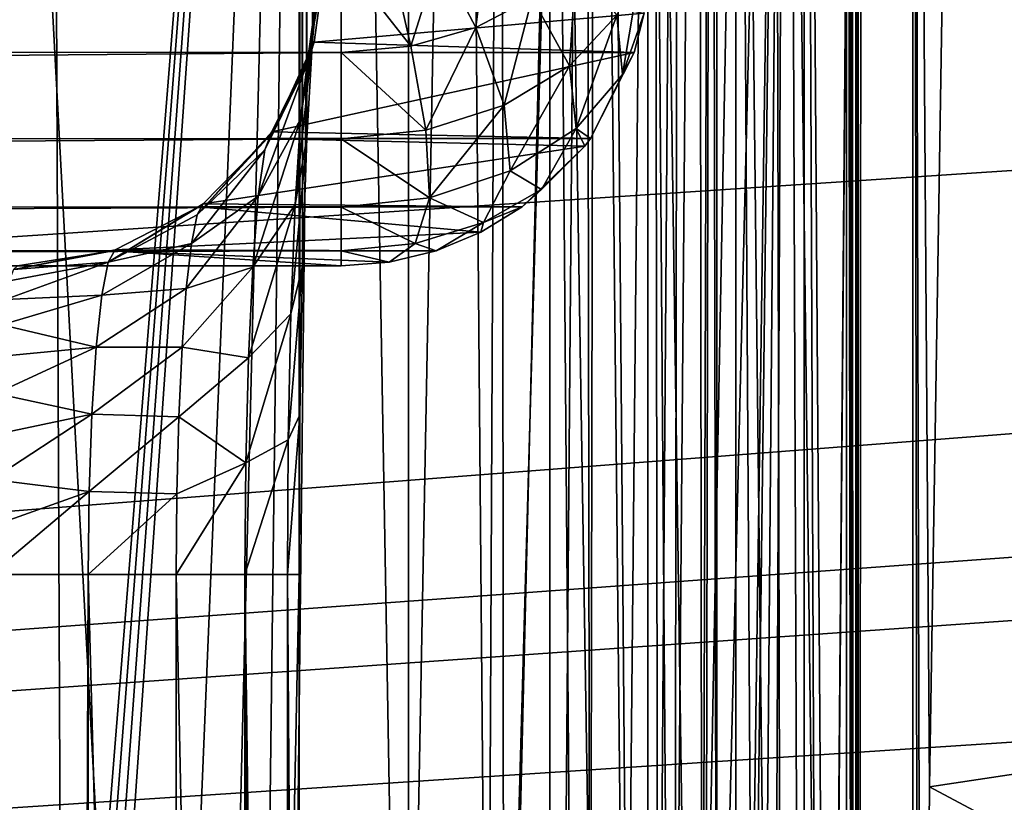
# Model space of a CAD drawing. Header units: millimetres. Extents: x -182 to 217, y -96 to 236.
# Tile 181 of 256: x -59.75 to -56.56, y 5.26 to 7.79. Entities that reach past the tile are written whole.
import ezdxf

# ---------------------------------------------------------------- set-up
doc = ezdxf.new("R2010")
doc.units = ezdxf.units.MM
doc.header["$LTSCALE"] = 52.148148
for name, color, linetype in [('197', 7, 'CONTINUOUS'), ('209', 7, 'CONTINUOUS'), ('21', 7, 'CONTINUOUS'), ('30', 7, 'CONTINUOUS'), ('314', 7, 'CONTINUOUS'), ('339', 7, 'CONTINUOUS'), ('340', 7, 'CONTINUOUS'), ('341', 7, 'CONTINUOUS'), ('342', 7, 'CONTINUOUS'), ('4', 7, 'CONTINUOUS'), ('44', 7, 'CONTINUOUS'), ('52', 7, 'CONTINUOUS'), ('584', 7, 'CONTINUOUS'), ('585', 7, 'CONTINUOUS'), ('593', 7, 'CONTINUOUS'), ('6', 7, 'CONTINUOUS'), ('62', 7, 'CONTINUOUS'), ('66', 7, 'CONTINUOUS'), ('7', 7, 'CONTINUOUS')]:
    doc.layers.add(name, color=color, linetype=linetype)

msp = doc.modelspace()

# ---------------------------------------------------------------- linework, layer by layer
at = {"layer": '197', "color": 7, "linetype": 'CONTINUOUS', "true_color": 0xaaaaaa}
for points in [[(-58.7075, 7.997, 38.5), (-91.2925, 7.997, 38.5), (-91.2925, 7.6886, 38.5487), (-58.7075, 7.997, 38.5)], [(-58.7075, 7.997, 38.5), (-91.2925, 7.6886, 38.5487), (-58.7075, 7.6877, 38.549), (-58.7075, 7.997, 38.5)], [(-91.2925, 7.6886, 38.5487), (-91.2925, 7.4093, 38.6909), (-58.7075, 7.6877, 38.549), (-91.2925, 7.6886, 38.5487)], [(-58.7075, 7.6877, 38.549), (-91.2925, 7.4093, 38.6909), (-58.7075, 7.4085, 38.6915), (-58.7075, 7.6877, 38.549)], [(-91.2925, 7.4093, 38.6909), (-91.2925, 7.1877, 38.9126), (-58.7075, 7.4085, 38.6915), (-91.2925, 7.4093, 38.6909)], [(-58.7075, 7.4085, 38.6915), (-91.2925, 7.1877, 38.9126), (-58.7075, 7.1871, 38.9133), (-58.7075, 7.4085, 38.6915)], [(-91.2925, 7.1877, 38.9126), (-91.2925, 7.0456, 39.1919), (-58.7075, 7.1871, 38.9133), (-91.2925, 7.1877, 38.9126)], [(-58.7075, 7.1871, 38.9133), (-91.2925, 7.0456, 39.1919), (-58.7075, 7.0453, 39.1928), (-58.7075, 7.1871, 38.9133)], [(-91.2925, 7.0456, 39.1919), (-91.2925, 6.997, 39.5), (-58.7075, 7.0453, 39.1928), (-91.2925, 7.0456, 39.1919)], [(-91.2925, 6.997, 39.5), (-75, 6.997, 39.5), (-58.7075, 7.0453, 39.1928), (-91.2925, 6.997, 39.5)], [(-75, 6.997, 39.5), (-58.7075, 6.997, 39.5), (-58.7075, 7.0453, 39.1928), (-75, 6.997, 39.5)]]:
    msp.add_3dface(points, dxfattribs=at)
at = {"layer": '209', "color": 7, "linetype": 'CONTINUOUS', "true_color": 0xaaaaaa}
for points in [[(-58.4892, 3.497, 35.5), (-58.4892, 8.185, 35.5), (-58.3126, 12.8731, 35.4843), (-58.4892, 3.497, 35.5)], [(-58.4892, 3.497, 35.5), (-58.3126, 12.8731, 35.4843), (-58.233, 3.4955, 35.4666), (-58.4892, 3.497, 35.5)], [(-58.3126, 12.8731, 35.4843), (-58.1883, 12.8731, 35.4537), (-58.233, 3.4955, 35.4666), (-58.3126, 12.8731, 35.4843)], [(-58.233, 3.4955, 35.4666), (-58.1883, 12.8731, 35.4537), (-58.1802, 3.4962, 35.4511), (-58.233, 3.4955, 35.4666)], [(-58.1883, 12.8731, 35.4537), (-57.9154, 12.8731, 35.319), (-58.1802, 3.4962, 35.4511), (-58.1883, 12.8731, 35.4537)], [(-58.1802, 3.4962, 35.4511), (-57.9154, 12.8731, 35.319), (-57.9921, 3.4993, 35.3677), (-58.1802, 3.4962, 35.4511)], [(-57.9921, 3.4993, 35.3677), (-57.9154, 12.8731, 35.319), (-57.9009, 3.5003, 35.3087), (-57.9921, 3.4993, 35.3677)], [(-57.9154, 12.8731, 35.319), (-57.8833, 12.8731, 35.2956), (-57.9009, 3.5003, 35.3087), (-57.9154, 12.8731, 35.319)], [(-57.9009, 3.5003, 35.3087), (-57.8833, 12.8731, 35.2956), (-57.7864, 3.499, 35.2114), (-57.9009, 3.5003, 35.3087)], [(-57.8833, 12.8731, 35.2956), (-57.6956, 12.8731, 35.1085), (-57.7864, 3.499, 35.2114), (-57.8833, 12.8731, 35.2956)], [(-57.7864, 3.499, 35.2114), (-57.6956, 12.8731, 35.1085), (-57.68, 3.493, 35.0876), (-57.7864, 3.499, 35.2114)], [(-57.6956, 12.8731, 35.1085), (-57.6122, 12.8731, 34.9807), (-57.68, 3.493, 35.0876), (-57.6956, 12.8731, 35.1085)], [(-57.68, 3.493, 35.0876), (-57.6122, 12.8731, 34.9807), (-57.6273, 3.4885, 35.0072), (-57.68, 3.493, 35.0876)], [(-57.6122, 12.8731, 34.9807), (-57.5493, 12.8731, 34.8416), (-57.6273, 3.4885, 35.0072), (-57.6122, 12.8731, 34.9807)], [(-57.6273, 3.4885, 35.0072), (-57.5493, 12.8731, 34.8416), (-57.5375, 3.4815, 34.8073), (-57.6273, 3.4885, 35.0072)], [(-57.5493, 12.8731, 34.8416), (-57.5083, 12.8731, 34.6947), (-57.5375, 3.4815, 34.8073), (-57.5493, 12.8731, 34.8416)], [(-57.5375, 3.4815, 34.8073), (-57.5083, 12.8731, 34.6947), (-57.5272, 3.4815, 34.7731), (-57.5375, 3.4815, 34.8073)], [(-57.5083, 12.8731, 34.6947), (-57.4901, 3.4969, 34.5436), (-57.5272, 3.4815, 34.7731), (-57.5083, 12.8731, 34.6947)], [(-57.4901, 3.4969, 34.5436), (-57.5083, 12.8731, 34.6947), (-57.4901, 8.185, 34.5436), (-57.4901, 3.4969, 34.5436)]]:
    msp.add_3dface(points, dxfattribs=at)
at = {"layer": '21', "color": 7, "linetype": 'CONTINUOUS', "true_color": 0xaaaaaa}
for points in [[(-59.6512, 12.9016, 84.0407), (-60.5518, 5.2088, 104.6689), (-60.4483, 12.9133, 102.2977), (-59.6512, 12.9016, 84.0407)], [(-59.6098, 3.3211, 83.0924), (-60.5518, 5.2088, 104.6689), (-59.6512, 12.9016, 84.0407), (-59.6098, 3.3211, 83.0924)], [(-58.8435, 12.8904, 65.5408), (-59.6098, 3.3211, 83.0924), (-59.6512, 12.9016, 84.0407), (-58.8435, 12.8904, 65.5408)], [(-59.589, 3.2198, 82.6158), (-59.6098, 3.3211, 83.0924), (-58.8435, 12.8904, 65.5408), (-59.589, 3.2198, 82.6158)], [(-59.5698, 3.0059, 82.1773), (-59.589, 3.2198, 82.6158), (-58.8435, 12.8904, 65.5408), (-59.5698, 3.0059, 82.1773)], [(-59.5535, 2.6927, 81.804), (-59.5698, 3.0059, 82.1773), (-58.8435, 12.8904, 65.5408), (-59.5535, 2.6927, 81.804)], [(-59.4114, -0.7975, 78.5494), (-59.5535, 2.6927, 81.804), (-58.8435, 12.8904, 65.5408), (-59.4114, -0.7975, 78.5494)], [(-59.2693, -4.2876, 75.2948), (-59.4114, -0.7975, 78.5494), (-58.8435, 12.8904, 65.5408), (-59.2693, -4.2876, 75.2948)], [(-59.0565, -4.4477, 70.4192), (-59.2693, -4.2876, 75.2948), (-58.8435, 12.8904, 65.5408), (-59.0565, -4.4477, 70.4192)], [(-58.8436, 5.997, 65.5436), (-59.0565, -4.4477, 70.4192), (-58.8435, 12.8904, 65.5408), (-58.8436, 5.997, 65.5436)], [(-58.8406, 6.514, 65.4756), (-58.8436, 5.997, 65.5436), (-58.8435, 12.8904, 65.5408), (-58.8406, 6.514, 65.4756)], [(-58.8395, 12.3938, 65.4505), (-58.8406, 6.514, 65.4756), (-58.8435, 12.8904, 65.5408), (-58.8395, 12.3938, 65.4505)], [(-58.8319, 6.996, 65.2762), (-58.8406, 6.514, 65.4756), (-58.8395, 12.3938, 65.4505), (-58.8319, 6.996, 65.2762)], [(-58.8303, 11.9358, 65.2389), (-58.8319, 6.996, 65.2762), (-58.8395, 12.3938, 65.4505), (-58.8303, 11.9358, 65.2389)], [(-58.818, 7.4106, 64.9584), (-58.8319, 6.996, 65.2762), (-58.8303, 11.9358, 65.2389), (-58.818, 7.4106, 64.9584)], [(-58.8164, 11.546, 64.9201), (-58.818, 7.4106, 64.9584), (-58.8303, 11.9358, 65.2389), (-58.8164, 11.546, 64.9201)], [(-58.7999, 7.7289, 64.5438), (-58.818, 7.4106, 64.9584), (-58.8164, 11.546, 64.9201), (-58.7999, 7.7289, 64.5438)], [(-58.7986, 11.2481, 64.5139), (-58.7999, 7.7289, 64.5438), (-58.8164, 11.546, 64.9201), (-58.7986, 11.2481, 64.5139)], [(-58.7789, 7.9286, 64.0616), (-58.7999, 7.7289, 64.5438), (-58.7986, 11.2481, 64.5139), (-58.7789, 7.9286, 64.0616)], [(-58.8436, 0.6946, 65.5436), (-59.0565, -4.4477, 70.4192), (-58.8436, 5.997, 65.5436), (-58.8436, 0.6946, 65.5436)]]:
    msp.add_3dface(points, dxfattribs=at)
at = {"layer": '30', "color": 7, "linetype": 'CONTINUOUS', "true_color": 0xaaaaaa}
for points in [[(-137, 10.1533, -31.5), (-137, -10.1533, -31.5), (-52.5, -10.1533, -31.5), (-137, 10.1533, -31.5)], [(-52.5, 10.1533, -31.5), (-137, 10.1533, -31.5), (-52.5, -10.1533, -31.5), (-52.5, 10.1533, -31.5)]]:
    msp.add_3dface(points, dxfattribs=at)
at = {"layer": '314', "color": 7, "linetype": 'CONTINUOUS', "true_color": 0xaaaaaa}
for points in [[(-58.0307, 12.8676, 23), (-58.0307, -6.952, 23), (-57.87, -6.952, 23.013), (-58.0307, 12.8676, 23)], [(-57.7134, 12.8676, 23.0517), (-58.0307, 12.8676, 23), (-57.7134, -6.952, 23.0517), (-57.7134, 12.8676, 23.0517)], [(-57.7134, -6.952, 23.0517), (-58.0307, 12.8676, 23), (-57.87, -6.952, 23.013), (-57.7134, -6.952, 23.0517)], [(-57.4289, 12.8676, 23.2014), (-57.7134, 12.8676, 23.0517), (-57.4289, -6.952, 23.2014), (-57.4289, 12.8676, 23.2014)], [(-57.4289, -6.952, 23.2014), (-57.7134, 12.8676, 23.0517), (-57.5651, -6.952, 23.115), (-57.4289, -6.952, 23.2014)], [(-57.5651, -6.952, 23.115), (-57.7134, 12.8676, 23.0517), (-57.7134, -6.952, 23.0517), (-57.5651, -6.952, 23.115)], [(-57.2066, 12.8676, 23.4336), (-57.4289, 12.8676, 23.2014), (-57.2066, -6.952, 23.4336), (-57.2066, 12.8676, 23.4336)], [(-57.2066, -6.952, 23.4336), (-57.4289, 12.8676, 23.2014), (-57.3084, -6.952, 23.3085), (-57.2066, -6.952, 23.4336)], [(-57.3084, -6.952, 23.3085), (-57.4289, 12.8676, 23.2014), (-57.4289, -6.952, 23.2014), (-57.3084, -6.952, 23.3085)], [(-57.0695, 12.8676, 23.7244), (-57.2066, 12.8676, 23.4336), (-57.0695, -6.952, 23.7244), (-57.0695, 12.8676, 23.7244)], [(-57.0695, -6.952, 23.7244), (-57.2066, 12.8676, 23.4336), (-57.1263, -6.952, 23.5734), (-57.0695, -6.952, 23.7244)], [(-57.1263, -6.952, 23.5734), (-57.2066, 12.8676, 23.4336), (-57.2066, -6.952, 23.4336), (-57.1263, -6.952, 23.5734)], [(-57.0317, -6.952, 24.0436), (-57.0317, 12.8676, 24.0436), (-57.0695, 12.8676, 23.7244), (-57.0317, -6.952, 24.0436)], [(-57.0317, -6.952, 24.0436), (-57.0695, 12.8676, 23.7244), (-57.0376, -6.952, 23.8825), (-57.0317, -6.952, 24.0436)], [(-57.0376, -6.952, 23.8825), (-57.0695, 12.8676, 23.7244), (-57.0695, -6.952, 23.7244), (-57.0376, -6.952, 23.8825)]]:
    msp.add_3dface(points, dxfattribs=at)
at = {"layer": '339', "color": 7, "linetype": 'CONTINUOUS', "true_color": 0xaaaaaa}
for points in [[(-58.7075, 7.997, 38.5), (-58.7075, 7.6877, 38.549), (-58.4818, 7.7082, 38.5696), (-58.7075, 7.997, 38.5)], [(-58.5473, 7.997, 38.5129), (-58.7075, 7.997, 38.5), (-58.4818, 7.7082, 38.5696), (-58.5473, 7.997, 38.5129)], [(-58.3908, 7.997, 38.5514), (-58.5473, 7.997, 38.5129), (-58.4818, 7.7082, 38.5696), (-58.3908, 7.997, 38.5514)], [(-58.3908, 7.997, 38.5514), (-58.4818, 7.7082, 38.5696), (-58.2709, 7.7685, 38.6298), (-58.3908, 7.997, 38.5514)], [(-58.2424, 7.997, 38.6147), (-58.3908, 7.997, 38.5514), (-58.2709, 7.7685, 38.6298), (-58.2424, 7.997, 38.6147)], [(-58.2424, 7.997, 38.6147), (-58.2709, 7.7685, 38.6298), (-58.0884, 7.8646, 38.7259), (-58.2424, 7.997, 38.6147)], [(-57.9674, 7.6443, 38.9273), (-57.9448, 7.997, 38.8532), (-58.0884, 7.8646, 38.7259), (-57.9674, 7.6443, 38.9273)], [(-57.9448, 7.997, 38.8532), (-57.9674, 7.6443, 38.9273), (-57.8145, 7.8084, 39.0913), (-57.9448, 7.997, 38.8532)], [(-57.7961, 7.6166, 39.3428), (-57.7321, 7.997, 39.2793), (-57.8145, 7.8084, 39.0913), (-57.7961, 7.6166, 39.3428)], [(-57.7321, 7.997, 39.2793), (-57.7961, 7.6166, 39.3428), (-57.725, 7.8154, 39.5429), (-57.7321, 7.997, 39.2793)], [(-58.2709, 7.7685, 38.6298), (-58.179, 7.5169, 38.7998), (-58.0884, 7.8646, 38.7259), (-58.2709, 7.7685, 38.6298)], [(-58.179, 7.5169, 38.7998), (-57.9674, 7.6443, 38.9273), (-58.0884, 7.8646, 38.7259), (-58.179, 7.5169, 38.7998)], [(-57.725, 7.8154, 39.5429), (-57.7961, 7.6166, 39.3428), (-57.7574, 7.6878, 39.5415), (-57.725, 7.8154, 39.5429)], [(-57.9674, 7.6443, 38.9273), (-57.9453, 7.4414, 39.1676), (-57.8145, 7.8084, 39.0913), (-57.9674, 7.6443, 38.9273)], [(-57.9453, 7.4414, 39.1676), (-57.7961, 7.6166, 39.3428), (-57.8145, 7.8084, 39.0913), (-57.9453, 7.4414, 39.1676)], [(-58.4818, 7.7082, 38.5696), (-58.4323, 7.4362, 38.7191), (-58.2709, 7.7685, 38.6298), (-58.4818, 7.7082, 38.5696)], [(-58.4323, 7.4362, 38.7191), (-58.179, 7.5169, 38.7998), (-58.2709, 7.7685, 38.6298), (-58.4323, 7.4362, 38.7191)], [(-58.7075, 7.6877, 38.549), (-58.4323, 7.4362, 38.7191), (-58.4818, 7.7082, 38.5696), (-58.7075, 7.6877, 38.549)], [(-58.7075, 7.6877, 38.549), (-58.7075, 7.4085, 38.6915), (-58.4323, 7.4362, 38.7191), (-58.7075, 7.6877, 38.549)], [(-57.7574, 7.6878, 39.5415), (-57.7961, 7.6166, 39.3428), (-57.8994, 7.4089, 39.5353), (-57.7574, 7.6878, 39.5415)], [(-58.179, 7.5169, 38.7998), (-58.1599, 7.3043, 39.0305), (-57.9674, 7.6443, 38.9273), (-58.179, 7.5169, 38.7998)], [(-58.1599, 7.3043, 39.0305), (-57.9453, 7.4414, 39.1676), (-57.9674, 7.6443, 38.9273), (-58.1599, 7.3043, 39.0305)], [(-57.7961, 7.6166, 39.3428), (-57.9453, 7.4414, 39.1676), (-57.8994, 7.4089, 39.5353), (-57.7961, 7.6166, 39.3428)], [(-58.4323, 7.4362, 38.7191), (-58.4214, 7.2171, 38.9433), (-58.179, 7.5169, 38.7998), (-58.4323, 7.4362, 38.7191)], [(-58.4214, 7.2171, 38.9433), (-58.1599, 7.3043, 39.0305), (-58.179, 7.5169, 38.7998), (-58.4214, 7.2171, 38.9433)], [(-58.7075, 7.4085, 38.6915), (-58.4214, 7.2171, 38.9433), (-58.4323, 7.4362, 38.7191), (-58.7075, 7.4085, 38.6915)], [(-58.1599, 7.3043, 39.0305), (-58.0577, 7.2445, 39.392), (-57.9453, 7.4414, 39.1676), (-58.1599, 7.3043, 39.0305)], [(-58.0577, 7.2445, 39.392), (-57.9174, 7.3849, 39.5345), (-57.9453, 7.4414, 39.1676), (-58.0577, 7.2445, 39.392)], [(-57.9453, 7.4414, 39.1676), (-57.9174, 7.3849, 39.5345), (-57.8994, 7.4089, 39.5353), (-57.9453, 7.4414, 39.1676)], [(-58.7075, 7.4085, 38.6915), (-58.7075, 7.1871, 38.9133), (-58.4214, 7.2171, 38.9433), (-58.7075, 7.4085, 38.6915)], [(-57.9174, 7.3849, 39.5345), (-58.0577, 7.2445, 39.392), (-58.1206, 7.1877, 39.5256), (-57.9174, 7.3849, 39.5345)], [(-58.4214, 7.2171, 38.9433), (-58.2456, 7.1367, 39.2842), (-58.1599, 7.3043, 39.0305), (-58.4214, 7.2171, 38.9433)], [(-58.2456, 7.1367, 39.2842), (-58.0577, 7.2445, 39.392), (-58.1599, 7.3043, 39.0305), (-58.2456, 7.1367, 39.2842)], [(-58.0577, 7.2445, 39.392), (-58.2456, 7.1367, 39.2842), (-58.1206, 7.1877, 39.5256), (-58.0577, 7.2445, 39.392)], [(-58.7075, 7.1871, 38.9133), (-58.4677, 7.0686, 39.2161), (-58.4214, 7.2171, 38.9433), (-58.7075, 7.1871, 38.9133)], [(-58.4677, 7.0686, 39.2161), (-58.2456, 7.1367, 39.2842), (-58.4214, 7.2171, 38.9433), (-58.4677, 7.0686, 39.2161)], [(-58.7075, 7.1871, 38.9133), (-58.7075, 7.0453, 39.1928), (-58.4677, 7.0686, 39.2161), (-58.7075, 7.1871, 38.9133)], [(-58.1206, 7.1877, 39.5256), (-58.2456, 7.1367, 39.2842), (-58.2544, 7.1057, 39.5198), (-58.1206, 7.1877, 39.5256)], [(-58.2456, 7.1367, 39.2842), (-58.4677, 7.0686, 39.2161), (-58.3993, 7.0457, 39.5135), (-58.2456, 7.1367, 39.2842)], [(-58.2544, 7.1057, 39.5198), (-58.2456, 7.1367, 39.2842), (-58.3993, 7.0457, 39.5135), (-58.2544, 7.1057, 39.5198)], [(-58.4677, 7.0686, 39.2161), (-58.7075, 7.0453, 39.1928), (-58.5517, 7.0092, 39.5068), (-58.4677, 7.0686, 39.2161)], [(-58.3993, 7.0457, 39.5135), (-58.4677, 7.0686, 39.2161), (-58.5517, 7.0092, 39.5068), (-58.3993, 7.0457, 39.5135)], [(-58.7075, 7.0453, 39.1928), (-58.7075, 6.997, 39.5), (-58.5517, 7.0092, 39.5068), (-58.7075, 7.0453, 39.1928)]]:
    msp.add_3dface(points, dxfattribs=at)
at = {"layer": '340', "color": 7, "linetype": 'CONTINUOUS', "true_color": 0xaaaaaa}
for points in [[(-58.7563, 7.997, 63.5436), (-57.725, 7.8154, 39.5429), (-58.795, 7.7213, 63.5419), (-58.7563, 7.997, 63.5436)], [(-57.725, 7.8154, 39.5429), (-57.7574, 7.6878, 39.5415), (-58.795, 7.7213, 63.5419), (-57.725, 7.8154, 39.5429)], [(-58.795, 7.7213, 63.5419), (-57.7574, 7.6878, 39.5415), (-58.8052, 7.6879, 63.5415), (-58.795, 7.7213, 63.5419)], [(-58.8052, 7.6879, 63.5415), (-57.7574, 7.6878, 39.5415), (-58.9322, 7.4303, 63.5359), (-58.8052, 7.6879, 63.5415)], [(-57.7574, 7.6878, 39.5415), (-57.8994, 7.4089, 39.5353), (-58.9322, 7.4303, 63.5359), (-57.7574, 7.6878, 39.5415)], [(-58.9471, 7.4092, 63.5353), (-57.9174, 7.3849, 39.5345), (-59.1546, 7.1979, 63.5262), (-58.9471, 7.4092, 63.5353)], [(-58.9322, 7.4303, 63.5359), (-57.8994, 7.4089, 39.5353), (-58.9471, 7.4092, 63.5353), (-58.9322, 7.4303, 63.5359)], [(-57.8994, 7.4089, 39.5353), (-57.9174, 7.3849, 39.5345), (-58.9471, 7.4092, 63.5353), (-57.8994, 7.4089, 39.5353)], [(-57.9174, 7.3849, 39.5345), (-58.1206, 7.1877, 39.5256), (-59.1546, 7.1979, 63.5262), (-57.9174, 7.3849, 39.5345)], [(-59.1681, 7.1879, 63.5256), (-58.2544, 7.1057, 39.5198), (-59.4393, 7.0483, 63.5138), (-59.1681, 7.1879, 63.5256)], [(-59.1546, 7.1979, 63.5262), (-58.1206, 7.1877, 39.5256), (-59.1681, 7.1879, 63.5256), (-59.1546, 7.1979, 63.5262)], [(-58.1206, 7.1877, 39.5256), (-58.2544, 7.1057, 39.5198), (-59.1681, 7.1879, 63.5256), (-58.1206, 7.1877, 39.5256)], [(-58.2544, 7.1057, 39.5198), (-58.3993, 7.0457, 39.5135), (-59.4393, 7.0483, 63.5138), (-58.2544, 7.1057, 39.5198)], [(-58.7075, 6.997, 39.5), (-59.7553, 6.997, 63.5), (-59.4466, 7.0459, 63.5135), (-58.7075, 6.997, 39.5)], [(-59.4393, 7.0483, 63.5138), (-58.3993, 7.0457, 39.5135), (-59.4466, 7.0459, 63.5135), (-59.4393, 7.0483, 63.5138)], [(-58.5517, 7.0092, 39.5068), (-58.7075, 6.997, 39.5), (-59.4466, 7.0459, 63.5135), (-58.5517, 7.0092, 39.5068)], [(-58.3993, 7.0457, 39.5135), (-58.5517, 7.0092, 39.5068), (-59.4466, 7.0459, 63.5135), (-58.3993, 7.0457, 39.5135)]]:
    msp.add_3dface(points, dxfattribs=at)
at = {"layer": '341', "color": 7, "linetype": 'CONTINUOUS', "true_color": 0xaaaaaa}
for points in [[(-58.7789, 7.9286, 64.0616), (-58.7563, 7.997, 63.5436), (-58.8176, 7.652, 63.9852), (-58.7789, 7.9286, 64.0616)], [(-58.7563, 7.997, 63.5436), (-58.795, 7.7213, 63.5419), (-58.8176, 7.652, 63.9852), (-58.7563, 7.997, 63.5436)], [(-58.7999, 7.7289, 64.5438), (-58.7789, 7.9286, 64.0616), (-58.8384, 7.4721, 64.3936), (-58.7999, 7.7289, 64.5438)], [(-58.8384, 7.4721, 64.3936), (-58.7789, 7.9286, 64.0616), (-58.8176, 7.652, 63.9852), (-58.8384, 7.4721, 64.3936)], [(-58.795, 7.7213, 63.5419), (-58.8052, 7.6879, 63.5415), (-58.9548, 7.3724, 63.9043), (-58.795, 7.7213, 63.5419)], [(-58.8176, 7.652, 63.9852), (-58.795, 7.7213, 63.5419), (-58.9548, 7.3724, 63.9043), (-58.8176, 7.652, 63.9852)], [(-58.818, 7.4106, 64.9584), (-58.7999, 7.7289, 64.5438), (-58.8563, 7.1954, 64.7401), (-58.818, 7.4106, 64.9584)], [(-58.8563, 7.1954, 64.7401), (-58.7999, 7.7289, 64.5438), (-58.8384, 7.4721, 64.3936), (-58.8563, 7.1954, 64.7401)], [(-58.8052, 7.6879, 63.5415), (-58.9322, 7.4303, 63.5359), (-58.9548, 7.3724, 63.9043), (-58.8052, 7.6879, 63.5415)], [(-58.8384, 7.4721, 64.3936), (-58.8176, 7.652, 63.9852), (-58.9756, 7.2227, 64.2436), (-58.8384, 7.4721, 64.3936)], [(-58.9756, 7.2227, 64.2436), (-58.8176, 7.652, 63.9852), (-58.9548, 7.3724, 63.9043), (-58.9756, 7.2227, 64.2436)], [(-58.8563, 7.1954, 64.7401), (-58.8384, 7.4721, 64.3936), (-58.9936, 6.9926, 64.5313), (-58.8563, 7.1954, 64.7401)], [(-58.9936, 6.9926, 64.5313), (-58.8384, 7.4721, 64.3936), (-58.9756, 7.2227, 64.2436), (-58.9936, 6.9926, 64.5313)], [(-58.9322, 7.4303, 63.5359), (-58.9471, 7.4092, 63.5353), (-59.1741, 7.1621, 63.792), (-58.9322, 7.4303, 63.5359)], [(-58.9548, 7.3724, 63.9043), (-58.9322, 7.4303, 63.5359), (-59.1741, 7.1621, 63.792), (-58.9548, 7.3724, 63.9043)], [(-58.9471, 7.4092, 63.5353), (-59.1546, 7.1979, 63.5262), (-59.1741, 7.1621, 63.792), (-58.9471, 7.4092, 63.5353)], [(-58.8319, 6.996, 65.2762), (-58.818, 7.4106, 64.9584), (-58.8699, 6.8412, 65.0037), (-58.8319, 6.996, 65.2762)], [(-58.8699, 6.8412, 65.0037), (-58.818, 7.4106, 64.9584), (-58.8563, 7.1954, 64.7401), (-58.8699, 6.8412, 65.0037)], [(-58.9756, 7.2227, 64.2436), (-58.9548, 7.3724, 63.9043), (-59.1924, 7.0687, 64.0424), (-58.9756, 7.2227, 64.2436)], [(-59.1924, 7.0687, 64.0424), (-58.9548, 7.3724, 63.9043), (-59.1741, 7.1621, 63.792), (-59.1924, 7.0687, 64.0424)], [(-58.9936, 6.9926, 64.5313), (-58.9756, 7.2227, 64.2436), (-59.2088, 6.9232, 64.2648), (-58.9936, 6.9926, 64.5313)], [(-59.2088, 6.9232, 64.2648), (-58.9756, 7.2227, 64.2436), (-59.1924, 7.0687, 64.0424), (-59.2088, 6.9232, 64.2648)], [(-59.1546, 7.1979, 63.5262), (-59.1681, 7.1879, 63.5256), (-59.4619, 7.009, 63.7849), (-59.1546, 7.1979, 63.5262)], [(-59.1741, 7.1621, 63.792), (-59.1546, 7.1979, 63.5262), (-59.4619, 7.009, 63.7849), (-59.1741, 7.1621, 63.792)], [(-59.1681, 7.1879, 63.5256), (-59.4393, 7.0483, 63.5138), (-59.4619, 7.009, 63.7849), (-59.1681, 7.1879, 63.5256)], [(-58.8699, 6.8412, 65.0037), (-58.8563, 7.1954, 64.7401), (-59.0072, 6.6983, 64.7502), (-58.8699, 6.8412, 65.0037)], [(-59.0072, 6.6983, 64.7502), (-58.8563, 7.1954, 64.7401), (-58.9936, 6.9926, 64.5313), (-59.0072, 6.6983, 64.7502)], [(-59.1924, 7.0687, 64.0424), (-59.1741, 7.1621, 63.792), (-59.4619, 7.009, 63.7849), (-59.1924, 7.0687, 64.0424)], [(-59.2088, 6.9232, 64.2648), (-59.1924, 7.0687, 64.0424), (-59.4828, 6.9015, 64.036), (-59.2088, 6.9232, 64.2648)], [(-59.4828, 6.9015, 64.036), (-59.1924, 7.0687, 64.0424), (-59.4619, 7.009, 63.7849), (-59.4828, 6.9015, 64.036)], [(-59.769, 6.9846, 63.6564), (-59.4393, 7.0483, 63.5138), (-59.4466, 7.0459, 63.5135), (-59.769, 6.9846, 63.6564)], [(-59.4393, 7.0483, 63.5138), (-59.769, 6.9846, 63.6564), (-59.4619, 7.009, 63.7849), (-59.4393, 7.0483, 63.5138)], [(-59.7553, 6.997, 63.5), (-59.769, 6.9846, 63.6564), (-59.4466, 7.0459, 63.5135), (-59.7553, 6.997, 63.5)], [(-59.7823, 6.9479, 63.8092), (-59.795, 6.8877, 63.9544), (-59.4619, 7.009, 63.7849), (-59.7823, 6.9479, 63.8092)], [(-59.795, 6.8877, 63.9544), (-59.4828, 6.9015, 64.036), (-59.4619, 7.009, 63.7849), (-59.795, 6.8877, 63.9544)], [(-59.769, 6.9846, 63.6564), (-59.7823, 6.9479, 63.8092), (-59.4619, 7.009, 63.7849), (-59.769, 6.9846, 63.6564)], [(-59.0072, 6.6983, 64.7502), (-58.9936, 6.9926, 64.5313), (-59.2225, 6.7331, 64.449), (-59.0072, 6.6983, 64.7502)], [(-59.2225, 6.7331, 64.449), (-58.9936, 6.9926, 64.5313), (-59.2088, 6.9232, 64.2648), (-59.2225, 6.7331, 64.449)], [(-58.8406, 6.514, 65.4756), (-58.8319, 6.996, 65.2762), (-58.8785, 6.4329, 65.1683), (-58.8406, 6.514, 65.4756)], [(-58.8785, 6.4329, 65.1683), (-58.8319, 6.996, 65.2762), (-58.8699, 6.8412, 65.0037), (-58.8785, 6.4329, 65.1683)], [(-59.2225, 6.7331, 64.449), (-59.2088, 6.9232, 64.2648), (-59.5009, 6.7335, 64.2502), (-59.2225, 6.7331, 64.449)], [(-59.5009, 6.7335, 64.2502), (-59.2088, 6.9232, 64.2648), (-59.4828, 6.9015, 64.036), (-59.5009, 6.7335, 64.2502)], [(-59.795, 6.8877, 63.9544), (-59.8067, 6.8054, 64.0885), (-59.4828, 6.9015, 64.036), (-59.795, 6.8877, 63.9544)], [(-59.8067, 6.8054, 64.0885), (-59.5009, 6.7335, 64.2502), (-59.4828, 6.9015, 64.036), (-59.8067, 6.8054, 64.0885)], [(-58.8785, 6.4329, 65.1683), (-58.8699, 6.8412, 65.0037), (-59.0158, 6.3591, 64.8868), (-58.8785, 6.4329, 65.1683)], [(-59.0158, 6.3591, 64.8868), (-58.8699, 6.8412, 65.0037), (-59.0072, 6.6983, 64.7502), (-59.0158, 6.3591, 64.8868)], [(-59.8067, 6.8054, 64.0885), (-59.8171, 6.7031, 64.2081), (-59.5009, 6.7335, 64.2502), (-59.8067, 6.8054, 64.0885)], [(-59.8171, 6.7031, 64.2081), (-59.8261, 6.5834, 64.31), (-59.5009, 6.7335, 64.2502), (-59.8171, 6.7031, 64.2081)], [(-59.8261, 6.5834, 64.31), (-59.5146, 6.5168, 64.4139), (-59.5009, 6.7335, 64.2502), (-59.8261, 6.5834, 64.31)], [(-59.5146, 6.5168, 64.4139), (-59.2225, 6.7331, 64.449), (-59.5009, 6.7335, 64.2502), (-59.5146, 6.5168, 64.4139)], [(-59.2328, 6.508, 64.5869), (-59.2225, 6.7331, 64.449), (-59.5146, 6.5168, 64.4139), (-59.2328, 6.508, 64.5869)], [(-59.2328, 6.508, 64.5869), (-59.0072, 6.6983, 64.7502), (-59.2225, 6.7331, 64.449), (-59.2328, 6.508, 64.5869)], [(-59.0158, 6.3591, 64.8868), (-59.0072, 6.6983, 64.7502), (-59.2328, 6.508, 64.5869), (-59.0158, 6.3591, 64.8868)], [(-59.8261, 6.5834, 64.31), (-59.8332, 6.4495, 64.3917), (-59.5146, 6.5168, 64.4139), (-59.8261, 6.5834, 64.31)], [(-59.8332, 6.4495, 64.3917), (-59.8384, 6.3048, 64.4514), (-59.5146, 6.5168, 64.4139), (-59.8332, 6.4495, 64.3917)], [(-59.8384, 6.3048, 64.4514), (-59.5233, 6.2657, 64.5164), (-59.5146, 6.5168, 64.4139), (-59.8384, 6.3048, 64.4514)], [(-59.5233, 6.2657, 64.5164), (-59.2328, 6.508, 64.5869), (-59.5146, 6.5168, 64.4139), (-59.5233, 6.2657, 64.5164)], [(-59.2392, 6.2585, 64.6721), (-59.2328, 6.508, 64.5869), (-59.5233, 6.2657, 64.5164), (-59.2392, 6.2585, 64.6721)], [(-59.2392, 6.2585, 64.6721), (-59.0158, 6.3591, 64.8868), (-59.2328, 6.508, 64.5869), (-59.2392, 6.2585, 64.6721)], [(-58.8436, 5.997, 65.5436), (-58.8406, 6.514, 65.4756), (-58.8814, 5.997, 65.2244), (-58.8436, 5.997, 65.5436)], [(-58.8814, 5.997, 65.2244), (-58.8406, 6.514, 65.4756), (-58.8785, 6.4329, 65.1683), (-58.8814, 5.997, 65.2244)], [(-58.8814, 5.997, 65.2244), (-58.8785, 6.4329, 65.1683), (-59.0187, 5.997, 64.9333), (-58.8814, 5.997, 65.2244)], [(-59.0187, 5.997, 64.9333), (-58.8785, 6.4329, 65.1683), (-59.0158, 6.3591, 64.8868), (-59.0187, 5.997, 64.9333)], [(-59.0187, 5.997, 64.9333), (-59.0158, 6.3591, 64.8868), (-59.2414, 5.997, 64.701), (-59.0187, 5.997, 64.9333)], [(-59.2414, 5.997, 64.701), (-59.0158, 6.3591, 64.8868), (-59.2392, 6.2585, 64.6721), (-59.2414, 5.997, 64.701)], [(-59.8384, 6.3048, 64.4514), (-59.8416, 6.1527, 64.4878), (-59.5233, 6.2657, 64.5164), (-59.8384, 6.3048, 64.4514)], [(-59.8416, 6.1527, 64.4878), (-59.8426, 5.997, 64.5), (-59.5233, 6.2657, 64.5164), (-59.8416, 6.1527, 64.4878)], [(-59.8426, 5.997, 64.5), (-59.5263, 5.997, 64.5514), (-59.5233, 6.2657, 64.5164), (-59.8426, 5.997, 64.5)], [(-59.5263, 5.997, 64.5514), (-59.2392, 6.2585, 64.6721), (-59.5233, 6.2657, 64.5164), (-59.5263, 5.997, 64.5514)], [(-59.2414, 5.997, 64.701), (-59.2392, 6.2585, 64.6721), (-59.5263, 5.997, 64.5514), (-59.2414, 5.997, 64.701)]]:
    msp.add_3dface(points, dxfattribs=at)
at = {"layer": '342', "color": 7, "linetype": 'CONTINUOUS', "true_color": 0xaaaaaa}
for points in [[(-59.8426, 5.997, 64.5), (-59.8426, -4.6078, 64.5), (-59.5651, -4.6078, 64.5393), (-59.8426, 5.997, 64.5)], [(-59.5263, 5.997, 64.5514), (-59.8426, 5.997, 64.5), (-59.5651, -4.6078, 64.5393), (-59.5263, 5.997, 64.5514)], [(-59.5258, -4.6078, 64.5515), (-59.5263, 5.997, 64.5514), (-59.5651, -4.6078, 64.5393), (-59.5258, -4.6078, 64.5515)], [(-59.2414, 5.997, 64.701), (-59.5263, 5.997, 64.5514), (-59.2429, -4.6078, 64.6998), (-59.2414, 5.997, 64.701)], [(-59.2429, -4.6078, 64.6998), (-59.5263, 5.997, 64.5514), (-59.5258, -4.6078, 64.5515), (-59.2429, -4.6078, 64.6998)], [(-59.0187, -4.6078, 64.9334), (-59.2414, 5.997, 64.701), (-59.2429, -4.6078, 64.6998), (-59.0187, -4.6078, 64.9334)], [(-59.0187, 5.997, 64.9333), (-59.2414, 5.997, 64.701), (-59.0187, -4.6078, 64.9334), (-59.0187, 5.997, 64.9333)], [(-58.8814, 5.997, 65.2244), (-59.0187, 5.997, 64.9333), (-58.8814, -4.6078, 65.2242), (-58.8814, 5.997, 65.2244)], [(-58.8814, -4.6078, 65.2242), (-59.0187, 5.997, 64.9333), (-58.9429, -4.6078, 65.0636), (-58.8814, -4.6078, 65.2242)], [(-58.9429, -4.6078, 65.0636), (-59.0187, 5.997, 64.9333), (-59.0187, -4.6078, 64.9334), (-58.9429, -4.6078, 65.0636)], [(-58.8436, -4.6078, 65.5436), (-58.8436, 0.6946, 65.5436), (-58.8814, 5.997, 65.2244), (-58.8436, -4.6078, 65.5436)], [(-58.8436, -4.6078, 65.5436), (-58.8814, 5.997, 65.2244), (-58.8814, -4.6078, 65.2242), (-58.8436, -4.6078, 65.5436)], [(-58.8436, 0.6946, 65.5436), (-58.8436, 5.997, 65.5436), (-58.8814, 5.997, 65.2244), (-58.8436, 0.6946, 65.5436)]]:
    msp.add_3dface(points, dxfattribs=at)
at = {"layer": '4', "color": 7, "linetype": 'CONTINUOUS', "true_color": 0xaaaaaa}
for points in [[(-143.4516, 7.8041, -35), (20, 12.3844, -35), (-142.1959, 6.5484, -35), (-143.4516, 7.8041, -35)], [(-142.1959, 6.5484, -35), (20, 12.3844, -35), (-141.1774, 5.0937, -35), (-142.1959, 6.5484, -35)], [(-141.1774, 5.0937, -35), (20, 12.3844, -35), (-140.4269, 3.4843, -35), (-141.1774, 5.0937, -35)], [(-140.4269, 3.4843, -35), (20, 12.3844, -35), (-139.9673, 1.769, -35), (-140.4269, 3.4843, -35)], [(-139.9673, 1.769, -35), (20, 12.3844, -35), (-139.8125, 0, -35), (-139.9673, 1.769, -35)], [(-139.8125, 0, -35), (20, 12.3844, -35), (-1.769, 10.0327, -35), (-139.8125, 0, -35)], [(-3.4843, 9.5731, -35), (-139.8125, 0, -35), (-1.769, 10.0327, -35), (-3.4843, 9.5731, -35)], [(-5.0938, 8.8226, -35), (-139.8125, 0, -35), (-3.4843, 9.5731, -35), (-5.0938, 8.8226, -35)], [(-6.5484, 7.8041, -35), (-139.8125, 0, -35), (-5.0938, 8.8226, -35), (-6.5484, 7.8041, -35)], [(-7.8041, 6.5484, -35), (-139.8125, 0, -35), (-6.5484, 7.8041, -35), (-7.8041, 6.5484, -35)], [(-8.8226, 5.0937, -35), (-139.8125, 0, -35), (-7.8041, 6.5484, -35), (-8.8226, 5.0937, -35)]]:
    msp.add_3dface(points, dxfattribs=at)
at = {"layer": '44', "color": 7, "linetype": 'CONTINUOUS', "true_color": 0xaaaaaa}
for points in [[(-56.8551, 12.915, 20), (-56.8551, -8.8529, 20), (-62.5, 13.2305, 20), (-56.8551, 12.915, 20)], [(-62.5, 13.2305, 20), (-56.8551, -8.8529, 20), (-59.7952, -9.3065, 20), (-62.5, 13.2305, 20)]]:
    msp.add_3dface(points, dxfattribs=at)
at = {"layer": '52', "color": 7, "linetype": 'CONTINUOUS', "true_color": 0xaaaaaa}
for points in [[(-58.0307, 12.8676, 23), (-64.7602, 13.2718, 23), (-71.5, -9.3427, 23), (-58.0307, 12.8676, 23)], [(-58.0307, -6.952, 23), (-58.0307, 12.8676, 23), (-71.5, -9.3427, 23), (-58.0307, -6.952, 23)]]:
    msp.add_3dface(points, dxfattribs=at)
at = {"layer": '584', "color": 7, "linetype": 'CONTINUOUS', "true_color": 0xaaaaaa}
for points in [[(-57.2613, 12.8704, 29.3021), (-57.4176, -5.6838, 32.8829), (-57.4901, -5.629, 34.5436), (-57.2613, 12.8704, 29.3021)], [(-57.2613, 12.8704, 29.3021), (-57.4901, -5.629, 34.5436), (-57.4901, -3.503, 34.5436), (-57.2613, 12.8704, 29.3021)], [(-57.2613, 12.8704, 29.3021), (-57.4901, 3.4969, 34.5436), (-57.4901, 8.185, 34.5436), (-57.2613, 12.8704, 29.3021)], [(-57.4901, 3.4969, 34.5436), (-57.2613, 12.8704, 29.3021), (-57.4901, -3.503, 34.5436), (-57.4901, 3.4969, 34.5436)], [(-57.2613, 12.8704, 29.3021), (-57.3451, -5.7386, 31.2225), (-57.4176, -5.6838, 32.8829), (-57.2613, 12.8704, 29.3021)], [(-57.3451, -5.7386, 31.2225), (-57.2613, 12.8704, 29.3021), (-57.1889, -6.0998, 27.6441), (-57.3451, -5.7386, 31.2225)], [(-57.2613, 12.8704, 29.3021), (-57.0317, 12.8676, 24.0436), (-57.1889, -6.0998, 27.6441), (-57.2613, 12.8704, 29.3021)], [(-57.0317, 12.8676, 24.0436), (-57.1867, -6.1083, 27.5936), (-57.1889, -6.0998, 27.6441), (-57.0317, 12.8676, 24.0436)], [(-57.1867, -6.1083, 27.5936), (-57.0317, 12.8676, 24.0436), (-57.0317, -6.952, 24.0436), (-57.1867, -6.1083, 27.5936)]]:
    msp.add_3dface(points, dxfattribs=at)
at = {"layer": '585', "color": 7, "linetype": 'CONTINUOUS', "true_color": 0xaaaaaa}
for points in [[(-56.8551, -8.8529, 20), (-56.8551, 12.915, 20), (-56.8328, -0.6668, 19.4886), (-56.8551, -8.8529, 20)], [(-56.8328, -0.6668, 19.4886), (-56.8551, 12.915, 20), (-56.8271, 2.3495, 19.3579), (-56.8328, -0.6668, 19.4886)], [(-56.8271, 2.3495, 19.3579), (-56.8551, 12.915, 20), (-56.8011, 5.3097, 18.7632), (-56.8271, 2.3495, 19.3579)], [(-56.8011, 5.3097, 18.7632), (-56.8551, 12.915, 20), (-56.7555, 8.1428, 17.7185), (-56.8011, 5.3097, 18.7632)]]:
    msp.add_3dface(points, dxfattribs=at)
at = {"layer": '593', "color": 7, "linetype": 'CONTINUOUS', "true_color": 0xaaaaaa}
for points in [[(-52.5, 8.7558, 17.4237), (-52.5, 5.9569, 18.5679), (-56.7555, 8.1428, 17.7185), (-52.5, 8.7558, 17.4237)], [(-52.5, 5.9569, 18.5679), (-56.8011, 5.3097, 18.7632), (-56.7555, 8.1428, 17.7185), (-52.5, 5.9569, 18.5679)], [(-52.5, 5.9569, 18.5679), (-52.5, 3.0147, 19.2656), (-56.8011, 5.3097, 18.7632), (-52.5, 5.9569, 18.5679)], [(-52.5, 3.0147, 19.2656), (-56.8271, 2.3495, 19.3579), (-56.8011, 5.3097, 18.7632), (-52.5, 3.0147, 19.2656)]]:
    msp.add_3dface(points, dxfattribs=at)
at = {"layer": '6', "color": 7, "linetype": 'CONTINUOUS', "true_color": 0xaaaaaa}
for points in [[(-60.4292, -4.8329, 114.5416), (-59.6462, -4.87, 113.3597), (-60.0621, 15.6353, 114.0125), (-60.4292, -4.8329, 114.5416)], [(-58.959, -4.9096, 112.12), (-58.7317, 15.6347, 111.6521), (-60.0621, 15.6353, 114.0125), (-58.959, -4.9096, 112.12)], [(-59.6462, -4.87, 113.3597), (-58.959, -4.9096, 112.12), (-60.0621, 15.6353, 114.0125), (-59.6462, -4.87, 113.3597)], [(-58.3718, -4.9512, 110.8302), (-58.7317, 15.6347, 111.6521), (-58.959, -4.9096, 112.12), (-58.3718, -4.9512, 110.8302)], [(-57.8745, 15.6354, 109.4555), (-58.7317, 15.6347, 111.6521), (-58.3718, -4.9512, 110.8302), (-57.8745, 15.6354, 109.4555)], [(-57.704, -5.0178, 108.8834), (-57.8745, 15.6354, 109.4555), (-58.3718, -4.9512, 110.8302), (-57.704, -5.0178, 108.8834)], [(-57.312, 15.6393, 107.1632), (-57.8745, 15.6354, 109.4555), (-57.704, -5.0178, 108.8834), (-57.312, 15.6393, 107.1632)], [(-57.2627, -5.0947, 106.8696), (-57.312, 15.6393, 107.1632), (-57.704, -5.0178, 108.8834), (-57.2627, -5.0947, 106.8696)], [(-57.0552, 15.6466, 104.8216), (-57.312, 15.6393, 107.1632), (-57.0552, -5.1816, 104.8216), (-57.0552, 15.6466, 104.8216)], [(-57.0552, -5.1816, 104.8216), (-57.312, 15.6393, 107.1632), (-57.2627, -5.0947, 106.8696), (-57.0552, -5.1816, 104.8216)]]:
    msp.add_3dface(points, dxfattribs=at)
at = {"layer": '62', "color": 7, "linetype": 'CONTINUOUS', "true_color": 0xaaaaaa}
for points in [[(-58.4892, 12.8731, 35.5), (-91.5108, 3.497, 35.5), (-69.4805, 13.4306, 35.5), (-58.4892, 12.8731, 35.5)], [(-58.4892, 8.185, 35.5), (-91.5108, 3.497, 35.5), (-58.4892, 12.8731, 35.5), (-58.4892, 8.185, 35.5)], [(-58.4892, 3.497, 35.5), (-91.5108, 3.497, 35.5), (-58.4892, 8.185, 35.5), (-58.4892, 3.497, 35.5)]]:
    msp.add_3dface(points, dxfattribs=at)
at = {"layer": '66', "color": 7, "linetype": 'CONTINUOUS', "true_color": 0xaaaaaa}
for points in [[(-75, 6.997, 39.5), (-73.1792, 6.997, 39.6591), (-58.7075, 6.997, 39.5), (-75, 6.997, 39.5)], [(-73.1792, 6.997, 39.6591), (-71.4108, 6.997, 40.1325), (-58.7075, 6.997, 39.5), (-73.1792, 6.997, 39.6591)], [(-71.4108, 6.997, 40.1325), (-69.7516, 6.997, 40.9058), (-58.7075, 6.997, 39.5), (-71.4108, 6.997, 40.1325)], [(-69.7516, 6.997, 40.9058), (-68.2519, 6.997, 41.9556), (-58.7075, 6.997, 39.5), (-69.7516, 6.997, 40.9058)], [(-68.2519, 6.997, 41.9556), (-66.9573, 6.997, 43.2498), (-58.7075, 6.997, 39.5), (-68.2519, 6.997, 41.9556)], [(-66.9573, 6.997, 43.2498), (-65.9072, 6.997, 44.7492), (-58.7075, 6.997, 39.5), (-66.9573, 6.997, 43.2498)], [(-65.9072, 6.997, 44.7492), (-65.1334, 6.997, 46.4082), (-58.7075, 6.997, 39.5), (-65.9072, 6.997, 44.7492)], [(-65.1334, 6.997, 46.4082), (-59.7553, 6.997, 63.5), (-58.7075, 6.997, 39.5), (-65.1334, 6.997, 46.4082)]]:
    msp.add_3dface(points, dxfattribs=at)
at = {"layer": '7', "color": 7, "linetype": 'CONTINUOUS', "true_color": 0xaaaaaa}
for points in [[(-57.0552, 15.6466, 104.8216), (-57.0444, -5.1927, 104.575), (-57.0366, 15.648, 104.3962), (-57.0552, 15.6466, 104.8216)], [(-57.0552, 15.6466, 104.8216), (-57.0552, -5.1816, 104.8216), (-57.0444, -5.1927, 104.575), (-57.0552, 15.6466, 104.8216)], [(-57.0444, -5.1927, 104.575), (-57.0337, -5.2019, 104.3308), (-57.0366, 15.648, 104.3962), (-57.0444, -5.1927, 104.575)], [(-57.0366, 15.648, 104.3962), (-57.0337, -5.2019, 104.3308), (-57.0182, 15.6484, 103.9752), (-57.0366, 15.648, 104.3962)], [(-57.0337, -5.2019, 104.3308), (-55.4853, -6.4148, 68.8647), (-57.0182, 15.6484, 103.9752), (-57.0337, -5.2019, 104.3308)], [(-57.0182, 15.6484, 103.9752), (-55.4853, -6.4148, 68.8647), (-55.2835, 15.6394, 64.2445), (-57.0182, 15.6484, 103.9752)]]:
    msp.add_3dface(points, dxfattribs=at)

doc.saveas('drawing.dxf')
